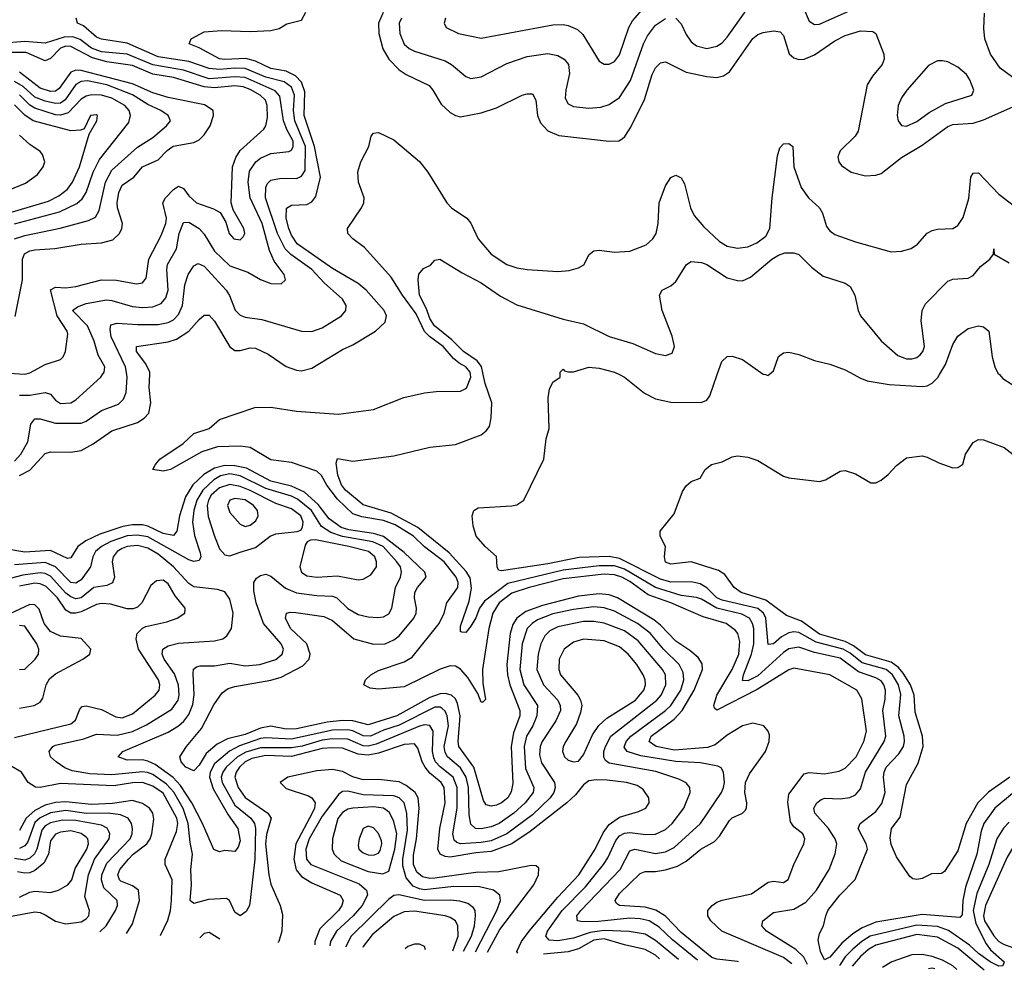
# Model space of a CAD drawing. Header units: inches. Extents: x 501365 to 657855, y 482276 to 547543.
# Tile 3 of 256: x 506050 to 509891, y 487677 to 491384. Entities that reach past the tile are written whole.
import ezdxf

# ---------------------------------------------------------------- set-up
doc = ezdxf.new("R2010")
doc.units = ezdxf.units.IN
doc.header["$MEASUREMENT"] = 0
doc.layers.add('A5408', color=7, linetype='Continuous')
doc.layers.add('A5409', color=7, linetype='Continuous')

msp = doc.modelspace()

# ---------------------------------------------------------------- linework, layer by layer
at = {"layer": 'A5408', "color": 5}
for points, elevation in [([(506030, 489662.6), (506055.4, 489690), (506081.7, 489738.3), (506093.4, 489806.6), (506110, 489827.3), (506130, 489828.1), (506190, 489810.8), (506290, 489811), (506310, 489818.2), (506370, 489859.6), (506435.6, 489884.4), (506455.3, 489904.7), (506466, 489930), (506469.9, 489990), (506468.1, 490000)], 2040), ([(506050, 489919.9), (506090, 489919.5), (506150, 489930.7), (506170, 489924.1), (506190, 489900.6), (506210, 489888), (506249.5, 489890), (506270, 489901.7), (506367.3, 489990), (506373.3, 490000)], 2060), ([(506050, 489607.2), (506090, 489627.2), (506150, 489692.2), (506170, 489699.6), (506250, 489697.6), (506290, 489704.3), (506337.4, 489730), (506410, 489780.3), (506510, 489813.3), (506535.8, 489830), (506554.3, 489850), (506561.6, 489890), (506556, 489950), (506558.2, 490000)], 2020), ([(509062.6, 487702.4), (509030, 487727.2), (508789.2, 487830), (508746.3, 487870), (508734, 487890), (508734.3, 487910), (508751.5, 487930), (508770, 487942.7), (508790, 487951.1), (508904.8, 487975.2), (508970, 488021.4), (508990, 488025.3), (509030, 488019.7), (509048.3, 488031.7), (509070.5, 488090), (509109.4, 488170), (509112.8, 488190), (509104.5, 488210), (509070, 488236.7), (509056.6, 488256.6), (509046.5, 488333.5), (509050, 488364.2), (509110, 488443), (509130, 488449), (509190, 488442.8), (509246.5, 488453.5), (509270, 488465.3), (509312.8, 488510), (509342.8, 488570), (509352.7, 488610), (509335.4, 488735.4), (509316.2, 488770), (509210, 488829.8), (509070, 488855.4), (509050, 488849.4), (508927.3, 488772.7), (508770, 488691.2), (508760, 488700), (508757.3, 488710), (508769.2, 488750), (508828.9, 488850), (508855.3, 488910), (508859.2, 488959.2), (508851.9, 488990), (508842.8, 489002.8), (508805.8, 489030), (508715.8, 489055.8), (508590.1, 489110.1), (508501.5, 489141.5), (508430, 489193.1), (508398.5, 489210), (508370, 489219), (508330, 489222), (508170, 489204), (508037.3, 489170), (507970, 489147.8), (507920.2, 489110), (507896.3, 489070), (507880, 489010), (507855.1, 488850), (507857, 488797), (507867, 488733), (507856.7, 488723.3), (507850, 488722.8), (507836.9, 488756.9), (507798.8, 488818.8), (507770, 488851.6), (507750, 488863.7), (507730, 488864.4), (507690, 488852.1), (507550, 488783.2), (507450, 488773), (507416.8, 488776.8), (507392.2, 488790), (507398.6, 488810), (507420.6, 488830), (507450, 488846.1), (507550, 488880.6), (507581.2, 488898.8), (507686.7, 489030), (507706.5, 489070), (507716.2, 489110), (507759.8, 489170), (507760.6, 489190), (507752.5, 489210), (507706.1, 489270), (507630, 489328.8), (507586.8, 489370), (507514.6, 489414.6), (507470, 489430.9), (507385.1, 489445.1), (507350, 489457.6), (507290, 489513.8), (507248.8, 489568.8), (507227, 489607), (507210, 489623.7), (507110, 489657.5), (507030, 489667.5), (506950, 489716.1), (506910, 489720.7), (506821.9, 489718.1), (506761.2, 489698.8), (506638, 489630), (506610, 489623.5), (506569.5, 489630), (506579.5, 489650), (506596.9, 489670), (506688.3, 489731.7), (506729.3, 489770.7), (506789.9, 489790.1), (506830, 489824.7), (506967.9, 489872.1), (507030, 489873.1), (507130, 489857.4), (507294.3, 489845.7), (507430, 489863.5), (507549.3, 489910.7), (507630, 489928.6), (507674.5, 489934.5), (507770, 489935.2), (507792.6, 489947.4), (507809.9, 489990), (507808.7, 490000)], 1980), ([(509123.4, 487700), (509108.9, 487728.9), (509077.9, 487757.9), (508963.1, 487830), (508945.3, 487850), (508948.8, 487870), (508990, 487902), (509070, 487915.5), (509116.6, 487943.4), (509157.9, 487990), (509207.3, 488070), (509231, 488131), (509238.2, 488170), (509231.2, 488190), (509204.5, 488230), (509152.1, 488290), (509148.5, 488310), (509159, 488330), (509176.3, 488343.7), (509191.1, 488348.9), (509250, 488346), (509288.3, 488351.7), (509310, 488362), (509330, 488385.5), (509349.9, 488450), (509422.7, 488570), (509428.4, 488590), (509417.1, 488690), (509425.7, 488734.3), (509426.9, 488770), (509421.4, 488790), (509410, 488806.3), (509390, 488818.3), (509321.5, 488841.5), (509250, 488893.8), (509150, 488917), (509090, 488937.6), (509050, 488930.3), (509030, 488916.2), (508930, 488825.2), (508890, 488805.6), (508870, 488807.1), (508874.2, 488830), (508905.2, 488910), (508913.9, 488950), (508913.5, 489010), (508909, 489030), (508897.6, 489050), (508866.5, 489066.5), (508769.5, 489089.5), (508710, 489124.4), (508690, 489131.1), (508630, 489138.5), (508530.9, 489170), (508410, 489241.1), (508370, 489254.5), (508310, 489254.7), (508170, 489238.2), (507954.8, 489185.2), (507862.8, 489117.2), (507844.5, 489090), (507830, 489052.3), (507810, 489019.2), (507790, 488995.1), (507775.5, 488995.5), (507770, 488999), (507770, 489018.8), (507803.8, 489116.2), (507812.6, 489167.4), (507807.2, 489207.2), (507791.8, 489231.8), (507725.7, 489305.7), (507603.7, 489403.7), (507499.5, 489459.5), (507390, 489491.7), (507321.3, 489550), (507305.5, 489570), (507291.9, 489608.1), (507284.6, 489655.4), (507290, 489673), (507350, 489662), (507510, 489683.7), (507650, 489717.3), (507750, 489728.1), (507850, 489765.8), (507870, 489780.3), (507882.3, 489797.7), (507890, 489831), (507891.9, 489890), (507865.5, 489965.5), (507858.1, 490000)], 1960), ([(510000, 488431), (509854.5, 488310), (509811.3, 488250), (509800.5, 488219.5), (509783.7, 488130), (509738.9, 488001.1), (509728.5, 487950), (509726.4, 487893.6), (509717.2, 487882.8), (509570, 487894.2), (509390, 487864.8), (509336.9, 487843.1), (509300.2, 487819.8), (509256.8, 487783.2), (509210, 487728.5), (509190, 487717.6), (509174.2, 487750), (509165, 487795), (509170, 487820.5), (509186.2, 487850), (509194.6, 487890), (509202.9, 487910), (509249.9, 487970), (509308.6, 488031.4), (509357.1, 488150), (509352.1, 488170), (509320.2, 488230), (509322.8, 488237.2), (509328.9, 488250), (509390, 488296.4), (509412.6, 488327.4), (509426.2, 488370), (509419.9, 488430), (509422.7, 488450), (509430.4, 488470), (509479, 488521), (509497.4, 488550), (509501.7, 488570), (509499.9, 488590), (509479.2, 488670), (509487, 488753), (509477.9, 488790), (509455.4, 488830), (509430, 488850.7), (509336.3, 488876.3), (509290, 488914), (509261.8, 488930), (509157.4, 488957.4), (509090, 488994.7), (509070, 488997.4), (509050, 488993.3), (509021.9, 488978.1), (508990, 488950.5), (508970, 488948.1), (508960.2, 489050), (508951.8, 489070), (508930, 489087.7), (508790, 489120.1), (508769, 489130), (508730, 489169.3), (508704.8, 489184.8), (508670, 489192.1), (508590, 489191.4), (508550, 489202.4), (508390, 489283.1), (508350, 489290.6), (508233.1, 489286.9), (508110, 489262.6), (507930, 489235.6), (507918, 489238), (507912.6, 489250), (507910.8, 489290.8), (507866.6, 489330), (507831.5, 489370), (507819.5, 489410), (507815.1, 489450), (507821.2, 489470), (507838.9, 489481.1), (507970, 489487.9), (507990, 489491.8), (508016.3, 489510), (508094.5, 489670), (508104.5, 489750), (508115.1, 489790), (508111.8, 489910), (508117, 489943), (508130, 489970.8), (508158, 489990), (508158, 490000)], 1940), ([(508389.5, 490000), (508410, 489990.1), (508487.4, 489927.4), (508530, 489905.6), (508590, 489893), (508708.8, 489891.2), (508730, 489900.3), (508742.1, 489917.9), (508770.8, 490000)], 1940), ([(508959.1, 490000), (508970, 489997.1), (508973.3, 490000)], 1940), ([(509303.7, 490000), (509327, 489987), (509356.2, 489976.2), (509442.1, 489962.1), (509570, 489953.3), (509590, 489956.3), (509610, 489966.3), (509631.4, 489988.6), (509638.1, 490000)], 1940), ([(509871.7, 490000), (509885.3, 489985.3), (509950, 489944), (509962.4, 489930), (509994.4, 489870), (510000, 489864.3)], 1940), ([(509912, 488430), (509828.7, 488371.3), (509787.2, 488330), (509741.5, 488250), (509710, 488143.1), (509657.3, 488062.7), (509645.3, 488054.8), (509607.1, 488052.9), (509570, 488035.6), (509550, 488031.8), (509534.2, 488034.2), (509522.4, 488042.4), (509470, 488119.7), (509450, 488168), (509445.9, 488194.1), (509450.6, 488230), (509485.2, 488274.8), (509510, 488401.7), (509554.7, 488485.3), (509574.6, 488550), (509572.4, 488590), (509543.5, 488683.5), (509539.8, 488750), (509524.4, 488790), (509496.5, 488836.5), (509478.2, 488858.2), (509450, 488878.7), (509350, 488908), (509302.5, 488942.5), (509270, 488959.4), (509170, 488988.1), (509099.3, 489039.3), (509041.2, 489061.2), (508960.1, 489120.1), (508864.8, 489150), (508836.8, 489170), (508801.1, 489221.1), (508776.6, 489236.7), (508670, 489269.9), (508590, 489260.9), (508570, 489268.6), (508566, 489290), (508569.2, 489330), (508549, 489370), (508549, 489390), (508603.2, 489456.8), (508635.3, 489544.7), (508650, 489566.8), (508670, 489582.8), (508704, 489596), (508724, 489630), (508748.7, 489650), (508790, 489660.5), (508830, 489679.3), (508850, 489683.8), (508890, 489678.4), (508930, 489664.9), (509030, 489603.8), (509050, 489597.1), (509170, 489583.1), (509194, 489590), (509250, 489623), (509270, 489626), (509310, 489613.7), (509370, 489577.6), (509390, 489578.4), (509411, 489589), (509438, 489610), (509470, 489646), (509510, 489676), (509570, 489682.8), (509590, 489678.8), (509635.9, 489655.9), (509690, 489636), (509710, 489638), (509729, 489651), (509739.3, 489690), (509770, 489736), (509790, 489747.3), (509810, 489745.5), (509890, 489716.5), (509971.8, 489651.8)], 1920), ([(508854, 487710.4), (508850, 487711.7), (508770, 487720.3), (508750, 487726.7), (508630, 487824.9), (508570, 487887.8), (508531.9, 487911.9), (508490, 487923), (508390.5, 487930.5), (508378, 487938), (508372.7, 487950), (508390, 487976.6), (508470, 488054.8), (508490, 488062.5), (508530, 488062.3), (508570, 488069.1), (508616.1, 488083.9), (508650, 488102.5), (508707.4, 488150), (508760.4, 488179.6), (508779.8, 488200.2), (508819.1, 488260.9), (508830, 488271.4), (508869.9, 488290.1), (508879.8, 488300.2), (508885.8, 488310), (508886.9, 488330), (508879.3, 488370), (508881.1, 488410), (508896.7, 488443.3), (508959.6, 488530), (508973.8, 488570), (508974.4, 488594.4), (508969.7, 488610), (508953, 488630), (508910, 488641.4), (508870, 488630.3), (508810, 488594.5), (508763.2, 488556.8), (508733.6, 488546.4), (508604.1, 488535.9), (508533.5, 488550), (508507.5, 488567.5), (508505.4, 488570), (508513.5, 488590), (508603.2, 488656.8), (508634.6, 488690), (508681.7, 488770), (508713.9, 488850), (508712.1, 488872.1), (508696.5, 488896.5), (508664.2, 488924.2), (508610, 488960.3), (508550, 489023.1), (508524.1, 489044.1), (508381.6, 489130), (508350, 489141.3), (508310, 489145.7), (508230, 489136.3), (508090, 489100.4), (508024.1, 489075.9), (507989.2, 489050.8), (507974.5, 489025.5), (507963.8, 488990), (507950.5, 488870), (507953.1, 488830), (507962.3, 488790), (508000.8, 488690), (508001.6, 488670), (507976.7, 488603.3), (507966.9, 488550), (507974.1, 488405.9), (507967.1, 488372.9), (507954.1, 488350), (507930, 488330.4), (507910, 488321.3), (507890, 488317.8), (507870, 488322.4), (507859, 488339), (507821.4, 488470), (507763.9, 488550), (507760.5, 488570), (507767.9, 488670), (507758, 488718), (507750, 488735.3), (507734.5, 488750), (507710, 488756.8), (507690, 488755.1), (507650, 488741.5), (507520.9, 488670), (507410, 488634.6), (507350, 488649.4), (507310, 488650.7), (507250, 488644.7), (507130, 488618.3), (507090, 488617.8), (507030, 488628.7), (506990, 488621.2), (506930, 488597.2), (506860.6, 488579.4), (506820.7, 488559.3), (506777.4, 488522.6), (506750, 488477.7), (506730, 488455.5), (506698.7, 488470), (506680.8, 488490), (506675.1, 488510), (506701.4, 488550), (506759.5, 488620.5), (506807.8, 488712.2), (506840.5, 488759.5), (506864.1, 488775.9), (506890, 488784.4), (507030, 488808.7), (507070, 488820.8), (507155.1, 488864.9), (507179.4, 488890), (507183.4, 488910), (507170.9, 488950), (507106.9, 489010), (507087.8, 489050), (507090.7, 489069.3), (507105.8, 489074.2), (507126.9, 489073.1), (507236.8, 489056.8), (507270, 489040.8), (507354.2, 488970), (507430, 488948.6), (507475.8, 488950), (507510, 488965.6), (507530, 488981.1), (507587.5, 489050), (507597, 489070), (507598.5, 489090), (507589.9, 489130), (507591.4, 489150), (507602, 489170), (507635.8, 489210), (507631.2, 489230), (507550, 489306.6), (507470, 489369), (507430, 489380.4), (507334.4, 489394.4), (507304.6, 489404.6), (507257.1, 489437.1), (507214, 489494), (507161.4, 489541.4), (507110, 489564.7), (507030, 489585.1), (506935.1, 489635.1), (506890, 489644.8), (506850, 489646.3), (506810, 489634.7), (506768.1, 489610), (506725.9, 489570), (506697, 489523), (506673.8, 489450), (506663.9, 489390), (506650, 489372.2), (506610, 489380.6), (506550, 489409.5), (506530, 489414), (506490, 489414.2), (506452.1, 489407.9), (506362.6, 489377.4), (506308, 489352), (506276.6, 489330), (506250, 489286.3), (506236.3, 489283.7), (506170, 489314.8), (506070, 489307.2), (505931.3, 489331.3)], 2020), ([(508694.6, 487716.5), (508596.5, 487796.5), (508544.9, 487844.9), (508505.2, 487870), (508470, 487878), (508430, 487880.1), (508307.4, 487867.4), (508245.7, 487865.7), (508225.5, 487870), (508223.9, 487890), (508239.4, 487910), (508393.1, 488070), (508430, 488143.5), (508450, 488149.7), (508530, 488132.3), (508570, 488139.5), (508603.5, 488156.5), (508706.5, 488250), (508788.2, 488370), (508795.3, 488390), (508798.9, 488410), (508795.9, 488450), (508786.7, 488466.7), (508773.4, 488473.4), (508706, 488486), (508610, 488490.9), (508473.4, 488513.4), (508419.9, 488530), (508407.9, 488547.9), (508416.2, 488570), (508434.7, 488590), (508568.8, 488690), (508589.6, 488710), (508629, 488770), (508640.7, 488810), (508638.1, 488838.1), (508622.3, 488870), (508561.4, 488930), (508510, 488991.4), (508460.6, 489030), (508370, 489078.2), (508330, 489090.8), (508290, 489094.5), (508210, 489084.7), (508130, 489066.8), (508070, 489043.3), (508048.7, 489030), (508030.1, 489010), (508010, 488949.7), (508001.2, 488850), (508017.4, 488790), (508069.7, 488709.7), (508067.8, 488670), (508051.8, 488630), (508027.7, 488590), (508017.5, 488550), (508023.9, 488463.9), (508055.8, 488390), (508052.6, 488370), (508022.3, 488330), (507977.3, 488290), (507920.4, 488250), (507890, 488237.2), (507850, 488228.3), (507827.9, 488230), (507810, 488247.1), (507804.1, 488284.1), (507801.5, 488390), (507792.3, 488430), (507770, 488467.2), (507719.2, 488510), (507710, 488526.2), (507706.2, 488550), (507722.4, 488630), (507718.2, 488670), (507710, 488687.5), (507698.1, 488698.1), (507690, 488703), (507670, 488703.4), (507530, 488633.2), (507470, 488613.2), (507419.2, 488590), (507390, 488591.7), (507350.4, 488610.4), (507330, 488614.8), (507270, 488613.5), (507110, 488578.8), (507010, 488583.6), (506990, 488580.5), (506907.8, 488552.2), (506868.3, 488531.7), (506810, 488482.8), (506793.4, 488450), (506790.7, 488430), (506804.8, 488384.8), (506863.3, 488283.3), (506901.7, 488230), (506910, 488182), (506902.7, 488157.3), (506890, 488140.4), (506850, 488143.8), (506830, 488139.8), (506808.3, 488148.3), (506763.7, 488250), (506721.8, 488330), (506677.9, 488397.9), (506649.2, 488429.2), (506579.3, 488479.3), (506550, 488493.3), (506530, 488498.1), (506470, 488497.3), (506434, 488510), (506452.4, 488530), (506630, 488605.7), (506670, 488630.1), (506691.1, 488648.9), (506710, 488675), (506726, 488714), (506731.4, 488751.4), (506727, 488833), (506729, 488851), (506739.9, 488860.1), (506755, 488865), (506810, 488864.6), (506870, 488874.5), (506930, 488863.9), (506987, 488870), (507050, 488889.6), (507074.5, 488910), (507079.9, 488930), (507070.4, 488950), (507000.9, 489030), (506972.2, 489110), (506963.1, 489156.9), (506964.1, 489190), (506973.6, 489206.4), (506990, 489217.4), (507010, 489222.2), (507030, 489214.3), (507087.6, 489167.6), (507130, 489149), (507210, 489138.2), (507270, 489136.3), (507287.9, 489130), (507330, 489088.1), (507370, 489064.4), (507410, 489055.1), (507447.5, 489052.5), (507470, 489055.2), (507490, 489066.7), (507502.3, 489090), (507516, 489170), (507535.4, 489210), (507540.1, 489230), (507535.7, 489250), (507521.5, 489270), (507468.2, 489330), (507428.3, 489348.3), (507310, 489369), (507264.5, 489384.5), (507227.4, 489407.4), (507189, 489470), (507134.2, 489514.2), (507110, 489525.5), (507010, 489555.9), (506910, 489605.6), (506870, 489612.7), (506834.1, 489605.9), (506807.2, 489590), (506765.3, 489550), (506741.2, 489510), (506729.1, 489470), (506724.2, 489424.2), (506732.5, 489372.5), (506754.5, 489305.5), (506756.4, 489290), (506750, 489274.8), (506730, 489271.1), (506710, 489277.3), (506550, 489367), (506510, 489374.3), (506470, 489371.1), (506406, 489350), (506369.1, 489330), (506345.5, 489310), (506335.1, 489290), (506327, 489250), (506290, 489200.3), (506270, 489187.2), (506250, 489189.3), (506190.7, 489250.7), (506150, 489267.2), (506030, 489258.7)], 2040), ([(508619.6, 487719.4), (508530, 487794), (508490, 487818.6), (508428.2, 487828.2), (508330, 487832.7), (508275.7, 487824.3), (508210, 487802.9), (508150, 487791.5), (508115.2, 487795.2), (508102.7, 487810), (508109.1, 487830), (508166.6, 487910), (508257.3, 488002.7), (508326.9, 488090), (508344.3, 488115.7), (508376, 488184), (508390, 488201.5), (508410, 488212.5), (508430, 488215.2), (508492.7, 488207.3), (508530, 488208.5), (508570, 488226.7), (508595.8, 488250), (508641.1, 488310), (508665.7, 488370), (508664.2, 488390), (508650, 488408.7), (508622, 488422), (508532.1, 488452.1), (508350, 488484.6), (508335.8, 488495.8), (508328.9, 488508.9), (508329.1, 488530), (508335.3, 488550), (508356.6, 488590), (508535.9, 488730), (508552.1, 488750), (508570.3, 488790), (508569.6, 488829.6), (508558.3, 488850), (508462.4, 488962.4), (508410, 489000.6), (508330, 489031.2), (508290, 489037.4), (508250, 489037.2), (508150, 489016.5), (508118.7, 489001.3), (508098.1, 488981.9), (508083.1, 488950), (508072.5, 488910), (508067.3, 488850), (508093.4, 488790), (508149.6, 488730), (508158.7, 488710), (508159.6, 488690), (508142, 488650), (508088.9, 488570), (508079.9, 488550), (508077.5, 488517.5), (508085.7, 488485.7), (508136.6, 488410), (508139.6, 488390), (508134, 488370), (508119.7, 488350), (508050, 488283.8), (507950.5, 488209.5), (507890, 488182.7), (507850, 488175.3), (507770, 488169.9), (507755.1, 488175.1), (507745, 488185), (507739.9, 488210), (507756.7, 488310), (507756.9, 488390), (507741.5, 488430), (507690, 488471.2), (507672.6, 488490), (507665.3, 488505.3), (507660.1, 488530), (507663, 488610), (507650, 488632.3), (507630, 488633.9), (507610, 488629.1), (507441.2, 488558.8), (507410, 488551), (507390, 488552.6), (507330, 488578), (507270, 488580), (507230, 488574.9), (507151.7, 488551.7), (507110, 488545.1), (506990, 488545.2), (506932.3, 488527.7), (506900.5, 488510), (506856.3, 488470), (506842.2, 488450), (506836.6, 488430), (506839.8, 488410), (506890, 488321.3), (506951.4, 488270), (506966.5, 488250), (506970.8, 488230), (506967.6, 488110), (506950, 487949), (506946.5, 487930), (506933.3, 487906.7), (506910, 487889.7), (506890, 487903.5), (506869, 487949), (506857.3, 487957.3), (506786.4, 487953.6), (506730, 487937.6), (506715.1, 487950), (506720.2, 488010), (506717.7, 488070), (506724.8, 488130), (506715.1, 488175.1), (506707.6, 488250), (506687.6, 488307.6), (506651.3, 488371.3), (506623.3, 488403.3), (506570, 488440.4), (506548.8, 488448.8), (506530, 488451), (506410, 488440), (506324, 488444), (506254.6, 488454.6), (506226.6, 488466.6), (506192.3, 488490), (506170.6, 488510), (506164.8, 488530), (506179.3, 488550), (506190, 488554.6), (506300.6, 488579.4), (506350, 488598), (506430, 488594.4), (506490, 488608.6), (506545.6, 488634.4), (506644.3, 488695.7), (506668.8, 488731.2), (506673.1, 488750), (506670.3, 488789.7), (506653.7, 488833.7), (506613.7, 488890), (506605.9, 488910), (506608.2, 488930), (506630, 488942.1), (506670, 488953.3), (506810, 488961.9), (506842.4, 488970), (506858.7, 488981.3), (506877.1, 489010), (506883.2, 489070), (506870, 489124.2), (506850, 489152.7), (506822.5, 489162.5), (506730, 489172.7), (506710, 489185.9), (506650.7, 489250), (506590, 489299.8), (506550, 489323.6), (506510, 489334.1), (506470, 489330.4), (506450, 489322.3), (506430.1, 489310), (506414.7, 489290), (506410.7, 489270), (506419.7, 489210), (506412.1, 489187.9), (506390, 489177.3), (506339.3, 489170), (506290.8, 489130), (506270, 489126.1), (506250, 489133.1), (506230, 489147.4), (506170, 489214.2), (506150, 489224.1), (506130, 489226.8), (506062.5, 489217.5), (505967.2, 489192.8)], 2060), ([(506030, 488585), (506250, 488638.4), (506267.6, 488652.4), (506285.1, 488694.9), (506294.6, 488705.4), (506310, 488708), (506370, 488694.2), (506425.4, 488665.4), (506450, 488662.2), (506490, 488677.1), (506578.7, 488750), (506593.8, 488770), (506596.6, 488790), (506591.6, 488810), (506513.4, 488930), (506504.3, 488970), (506508.7, 488990), (506529.2, 489010.8), (506542.5, 489017.5), (506624, 489036), (506664.7, 489050), (506694, 489070), (506695.5, 489084.5), (506695.6, 489090), (506657.4, 489137.4), (506630, 489184.7), (506610, 489198.9), (506583.5, 489196.5), (506561.6, 489178.4), (506527, 489110), (506510, 489093.7), (506493.3, 489086.7), (506470, 489086.7), (506405, 489105), (506370, 489107.5), (506350, 489103.6), (506290, 489074.8), (506269.8, 489069.8), (506250, 489070), (506230, 489082), (506197.7, 489130), (506153.9, 489173.9), (506130, 489184.4), (506110, 489186.3), (506050, 489175.7)], 2080), ([(506050, 488699.2), (506107.3, 488710), (506130, 488722.9), (506141.3, 488738.7), (506153.9, 488790), (506166.1, 488813.9), (506190, 488832.9), (506296.8, 488890), (506323.5, 488910), (506327.6, 488930), (506290, 488971.2), (506210, 488980.1), (506170, 488998), (506146.2, 489030), (506126.1, 489086.1), (506110, 489102.1), (506090, 489103.9), (506012.3, 489067.7)], 2120), ([(506050, 488850.2), (506070, 488851.6), (506110.7, 488890), (506123.4, 488910), (506124.7, 488930), (506117.9, 488950), (506070, 489018.6), (506050, 489021.2)], 2140), ([(507993.9, 487743.5), (507989.9, 487749.9), (508007.3, 487790), (508038.1, 487830), (508150, 487962.3), (508231.2, 488050), (508295.2, 488150), (508326.1, 488213.9), (508350, 488246.4), (508390, 488274.1), (508464, 488296), (508493.3, 488310), (508505.3, 488330), (508503.8, 488350), (508482.3, 488382.3), (508458.4, 488398.4), (508417, 488410), (508341.5, 488418.5), (508299.7, 488420.3), (508270, 488415.7), (508250, 488400.3), (508218.3, 488361.7), (508184.3, 488330), (508040.9, 488219.1), (507970, 488170.4), (507890, 488140.2), (507830, 488135.4), (507730, 488118.7), (507710, 488120.5), (507690, 488129.6), (507682, 488150), (507689, 488230), (507710.2, 488330), (507706.6, 488390), (507694.3, 488410), (507650, 488446.5), (507631.6, 488470), (507620.6, 488490), (507603.7, 488543.7), (507590, 488560.6), (507550, 488558.3), (507450, 488523.5), (507410, 488515.8), (507370, 488519.8), (507310, 488543.6), (507270, 488545.4), (507230, 488542.2), (507110, 488511.3), (507010, 488515.2), (506956.3, 488503.7), (506929.4, 488490.6), (506907.5, 488470), (506894.6, 488450), (506890.1, 488430), (506902.8, 488390), (506930, 488351.2), (507018.3, 488290), (507031.4, 488270), (507013.7, 488206.3), (507009.8, 488170), (507022.2, 488050), (507030, 488013.1), (507065.9, 487930), (507075, 487895), (507073, 487830), (507060.7, 487790), (507057.4, 487785)], 2080), ([(506599.7, 487813), (506627.6, 487872.4), (506638.2, 487910), (506642.7, 487950), (506645.1, 488030), (506617.2, 488090), (506618.4, 488110), (506662.1, 488217.9), (506667.9, 488250), (506663.6, 488270), (506610, 488367.6), (506570, 488395.6), (506529.6, 488409.6), (506490, 488408.3), (506417, 488397), (506210, 488406.1), (506130, 488390), (506111.7, 488391.7), (506083.9, 488410), (506058, 488450), (505977, 488497)], 2080), ([(507875, 487748), (507923.8, 487836.2), (508055.7, 488010), (508073.5, 488050), (508075.2, 488075.2), (508064.4, 488084.4), (508045.8, 488085.8), (507919.1, 488060.9), (507830, 488058.5), (507670, 488036.4), (507650, 488035.5), (507621.6, 488041.6), (507599.7, 488059.7), (507586.3, 488090), (507586.4, 488126.4), (507598.5, 488190), (507609, 488309), (507604.6, 488350), (507593, 488370), (507558.5, 488398.5), (507530, 488412.8), (507450, 488420.8), (507390, 488419.9), (507350, 488431.5), (507310, 488452.3), (507270, 488460.2), (507210, 488454.9), (507096.5, 488430), (507066.8, 488410), (507090, 488386.5), (507177, 488357), (507189.4, 488349.4), (507202.4, 488330), (507200.2, 488310), (507191.8, 488290), (507126.9, 488170), (507119.9, 488110), (507128.7, 488068.7), (507150, 488043.5), (507190, 488018.8), (507300.9, 487970), (507312.1, 487950), (507307.5, 487930), (507294.4, 487910), (507221.2, 487838.8), (507201.9, 487790), (507202, 487776.2)], 2120), ([(507828.6, 487749.8), (507912.1, 487910), (507925.8, 487950), (507923.2, 487970), (507898, 487990), (507843.3, 488003.3), (507743.5, 488003.5), (507630, 487991.3), (507610, 487994.5), (507585.5, 488005.5), (507557.9, 488037.9), (507545.2, 488085.2), (507545, 488110), (507563.4, 488223.4), (507560.1, 488290), (507550.6, 488330.6), (507530.4, 488350), (507510, 488357.5), (507390, 488361.8), (507330, 488376.1), (507310, 488374.6), (507295.4, 488364.6), (507230, 488277.7), (507179.7, 488190), (507166.8, 488150), (507169.1, 488110), (507186, 488090), (507373.9, 488013.9), (507402.7, 487990), (507406.6, 487970), (507385.7, 487930), (507350.5, 487890), (507285.7, 487830), (507262.4, 487790), (507260.1, 487772.6)], 2140), ([(506467.2, 487821.1), (506490, 487858.9), (506517.4, 487950), (506514.1, 487990), (506490, 488007), (506445.3, 488025.3), (506439.6, 488030), (506433.3, 488050), (506441.4, 488070), (506474.2, 488110), (506493.4, 488130), (506546.1, 488170), (506558.9, 488190), (506566.4, 488210), (506573.3, 488266.7), (506569.6, 488290), (506556.7, 488310), (506530, 488328.1), (506490, 488339.5), (506411.9, 488328.1), (506330, 488323.8), (506230, 488334.7), (506190, 488332.2), (506150, 488320.9), (506110, 488301), (506075.2, 488270), (506050, 488222.3)], 2120), ([(506363.1, 487827.4), (506387.8, 487850), (506423.9, 487910), (506431.3, 487930), (506430.9, 487950), (506379.1, 487999.1), (506369.4, 488029.4), (506370.8, 488050), (506390, 488094.7), (506481.2, 488190), (506488.9, 488210), (506489.9, 488230), (506485.9, 488250), (506473, 488270), (506443.5, 488283.5), (506395.1, 488290), (506311.2, 488288.8), (506230, 488300.1), (506170, 488290.7), (506130, 488272.2), (506110, 488253.2), (506081.7, 488178.3), (506070, 488162.1), (506050, 488151.6)], 2140), ([(505990, 487883), (506110, 487905.2), (506130, 487902.8), (506150, 487893.9), (506190, 487868.4), (506230, 487858.5), (506290, 487866.4), (506310, 487878.2), (506319.5, 487890), (506322.3, 487910), (506304.7, 487964.7), (506319.2, 488050), (506341.7, 488110), (506399.9, 488190), (506401.8, 488210), (506398.3, 488218.3), (506391.1, 488231.1), (506370, 488243), (506270, 488260.9), (506217.4, 488262.6), (506170, 488252), (506150, 488240.6), (506136.5, 488223.5), (506117, 488150), (506108.2, 488131.8), (506090, 488114.2), (506070, 488106.4), (506030, 488112.6)], 2160), ([(509910, 488254.8), (509888.1, 488231.9), (509861.3, 488190), (509830.6, 488090), (509783.5, 487976.5), (509769.1, 487910), (509779.8, 487859.8), (509820.4, 487780.4), (509836.8, 487756.8), (509890.2, 487710), (509884.7, 487695.3), (509870, 487693.1), (509836.2, 487710), (509790, 487742.7), (509755.7, 487775.7), (509673, 487833), (509630, 487848.5), (509550, 487853.6), (509367.4, 487810), (509334.6, 487790), (509300, 487760), (509270.5, 487729.5), (509250, 487700.1), (509247.7, 487695.3)], 1960), ([(506050, 487962.9), (506090, 487982.2), (506110, 487985.3), (506170, 487980.1), (506202, 487990), (506238, 488010), (506254.1, 488030), (506266.3, 488073.7), (506312.8, 488150), (506318.5, 488170), (506315.7, 488190), (506310, 488196.2), (506290, 488210.8), (506250, 488220.7), (506210, 488215.7), (506190, 488207.9), (506170, 488182), (506162.9, 488130), (506145.2, 488094.8), (506110, 488066), (506090, 488057.8), (506070, 488055.9), (506041.7, 488061.7)], 2180), ([(510000, 488216), (509990, 488212.1), (509930, 488166.4), (509901.7, 488118.3), (509817.6, 487930), (509810.3, 487890), (509814, 487870), (509850, 487811.4), (509870, 487790), (509890, 487777.3), (509950, 487757.4), (510000, 487733.7)], 1980), ([(507781.7, 487751.6), (507812.5, 487810), (507823.8, 487850), (507828.8, 487890), (507826.5, 487910), (507820.5, 487920.5), (507798.1, 487938.1), (507767, 487947), (507730, 487950.8), (507630, 487948.9), (507529.1, 487970.9), (507510, 487968.9), (507490, 487954.6), (507343.7, 487810), (507322.1, 487770), (507322, 487769.3)], 2160), ([(507739.5, 487753.3), (507760.2, 487810), (507759.9, 487850), (507749.9, 487869.9), (507730, 487883.1), (507709.7, 487889.7), (507590, 487908.1), (507550, 487905.2), (507510, 487887.5), (507424.6, 487815.4), (507390.1, 487770), (507389.1, 487766.7)], 2180), ([(506830.7, 487798.9), (506790, 487824.1), (506770, 487820.2), (506752.6, 487803.6)], 2080), ([(509812.8, 487677.2), (509710, 487763.2), (509630, 487806.9), (509550, 487817.4), (509390, 487775.2), (509361.7, 487758.3), (509330, 487731.6), (509297.7, 487693.3)], 1980), ([(507610, 487779.5), (507590, 487779.3), (507564, 487770), (507554.2, 487760.4)], 2220), ([(507633.2, 487757.3), (507629.8, 487770), (507610, 487779.5)], 2220), ([(508546.5, 487722.2), (508530, 487735.6), (508490, 487758.6), (508410, 487776), (508330, 487799.7), (508290, 487794.2), (508230, 487760.9), (508190, 487749.5), (508093.3, 487739.7)], 2080), ([(509706.3, 487680.2), (509690, 487694.5), (509650, 487716.9), (509610, 487731.1), (509570, 487738.6), (509530, 487737.2), (509452.1, 487710), (509416.3, 487688.8)], 2020), ([(509620.3, 487682.7), (509610, 487685.6), (509594.9, 487683.4)], 2040)]:
    msp.add_lwpolyline(points, dxfattribs=dict(at, elevation=elevation))
for points, elevation in [([(506870, 489571.9), (506830, 489559.2), (506797.6, 489530), (506786.4, 489510), (506782.2, 489490), (506786.2, 489446.2), (506809.7, 489370), (506830, 489321.1), (506850, 489297.1), (506870, 489293.5), (506910, 489307.5), (506970, 489325.7), (507027, 489370), (507050, 489379.6), (507132.2, 489387.8), (507146.5, 489393.5), (507154.1, 489405.9), (507155.7, 489424.3), (507147, 489450), (507110, 489477.1), (507050, 489497.9), (506950, 489548.7), (506910, 489564.2)], 2060), ([(506890, 489516.9), (506869.5, 489510.5), (506861.5, 489490), (506870, 489462.9), (506910, 489416.8), (506930, 489407.5), (506950, 489412.5), (506971.2, 489430), (506980.5, 489450), (506977.9, 489470), (506962.9, 489490), (506930, 489512.3)], 2080), ([(507204.7, 489355.3), (507185.3, 489354.7), (507172.2, 489347.8), (507164.3, 489335.7), (507143.7, 489250), (507150.2, 489230), (507170, 489215.6), (507210, 489209.7), (507290, 489215.9), (507370, 489200.5), (507390, 489202.7), (507420.3, 489219.7), (507442, 489250), (507442.7, 489270), (507435.4, 489290), (507411.1, 489310), (507334.8, 489330)], 2060), ([(508250, 488968.5), (508210, 488957.3), (508174.1, 488930), (508155, 488890), (508153.3, 488850), (508160.3, 488830), (508227.1, 488750), (508238.2, 488730), (508242.4, 488710), (508237.9, 488682.1), (508221.8, 488638.2), (508180.1, 488570), (508170.8, 488550), (508167.8, 488530), (508175.2, 488510), (508190, 488497.1), (508210, 488490.2), (508230, 488492.4), (508250, 488516.9), (508284.5, 488595.5), (508308.8, 488631.2), (508340.2, 488659.8), (508451.7, 488730), (508484.6, 488770), (508490.8, 488790), (508489.9, 488810), (508482.4, 488830), (508457, 488870), (508424.3, 488910), (508390, 488938.9), (508330, 488961.7)], 2080), ([(507430, 488314.8), (507350.1, 488309.9), (507330, 488305.4), (507310, 488292.8), (507291.3, 488268.7), (507270.7, 488190), (507269, 488150), (507276.4, 488130), (507304.5, 488104.5), (507410, 488063), (507467.1, 488052.9), (507490, 488064), (507513.9, 488150), (507521.6, 488210), (507510, 488257.1), (507493.2, 488293.2), (507469.7, 488309.7)], 2160), ([(507410, 488238.8), (507390, 488229.6), (507374.4, 488190), (507370, 488164), (507373.2, 488150), (507390, 488135.5), (507410, 488127.8), (507430, 488126.5), (507450, 488134.6), (507455.9, 488144.1), (507463.2, 488170), (507461.5, 488181.5), (507450, 488210.7), (507430, 488232.3)], 2180)]:
    msp.add_lwpolyline(points, close=True, dxfattribs=dict(at, elevation=elevation))
at = {"layer": 'A5409', "color": 5}
for points, elevation in [([(507711.6, 491390), (507705.8, 491370), (507713.9, 491353.9), (507761.6, 491330), (507850, 491312.1), (508130, 491364.2), (508170, 491365.9), (508190, 491362.1), (508226.2, 491346.2), (508246.8, 491326.8), (508310, 491222.4), (508330, 491210.2), (508350, 491210.2), (508370, 491221.5), (508390, 491247.2), (508426.8, 491353.2), (508440.5, 491379.5), (508505.7, 491454.4)], 2060), ([(508610, 491390.2), (508630, 491368), (508650, 491326.4), (508670, 491297.6), (508690, 491281.6), (508730, 491272.4), (508770, 491281.3), (508790, 491294.1), (508810, 491316.1), (508890, 491429.4)], 2040), ([(509107.2, 491430), (509130, 491378), (509150, 491365), (509170, 491367.2), (509290, 491420.1)], 2040), ([(506468.1, 490000), (506462.6, 490030), (506407.8, 490147.8), (506403.4, 490176.6), (506406.3, 490193.7), (506430, 490200.8), (506510, 490195.1), (506590, 490195.7), (506630, 490203), (506650, 490214.4), (506670, 490235.1), (506686.1, 490270), (506695.1, 490350), (506707, 490390), (506730, 490424.6), (506746.8, 490433.2), (506770, 490422.4), (506855.3, 490330), (506868.9, 490308.9), (506891.3, 490251.3), (506910, 490232.3), (506930, 490224.1), (506995.5, 490215.5), (507149.8, 490170.2), (507190, 490168.4), (507230, 490182.6), (507305.4, 490230), (507322.3, 490250), (507323.2, 490270), (507310, 490294.6), (507238.3, 490358.3), (507190, 490409.9), (507108.5, 490468.5), (507086.4, 490490), (507055.9, 490550), (507009.6, 490690), (507009.9, 490730.1), (507016, 490744), (507030, 490758.9), (507070, 490766.6), (507130, 490765.1), (507150, 490773.7), (507163.5, 490796.5), (507165.4, 490890), (507123.2, 490990), (507118.8, 491030), (507122.9, 491090), (507110, 491121.1), (507081.5, 491141.5), (507010, 491160), (506930, 491193.9), (506890, 491195.7), (506830, 491190), (506790, 491193.4), (506710, 491220.9), (506590, 491239.7), (506470, 491293.2), (506370, 491307.7), (506350, 491315.7), (506299.6, 491359.6), (506275.6, 491370), (506271.3, 491390)], 2040), ([(506558.2, 490000), (506558.6, 490010), (506542.5, 490042.5), (506506.5, 490090), (506505.6, 490110), (506630, 490127.4), (506662.1, 490137.9), (506710.5, 490169.4), (506750, 490215.2), (506770, 490231.5), (506790, 490231.5), (506810, 490209.2), (506870, 490109.1), (506890, 490094), (506910, 490094.2), (506950, 490104.5), (506970, 490103.3), (507020.1, 490080.1), (507090, 490031.3), (507130, 490017.1), (507150, 490015.1), (507190, 490025.6), (507310, 490097.6), (507350, 490116.8), (507438.8, 490170), (507475.9, 490204.2), (507481.7, 490230), (507471.6, 490250), (507401.4, 490330), (507370, 490355.1), (507270, 490413.6), (507132.8, 490510), (507110, 490543.6), (507099.8, 490570), (507089.9, 490610.1), (507090.5, 490649.5), (507110, 490661), (507170, 490663.4), (507190, 490673.4), (507205, 490695), (507223.4, 490770), (507200.8, 490890), (507160.6, 491010), (507162.5, 491102.5), (507150, 491140.3), (507125.6, 491165.6), (507090, 491184), (507030, 491193.4), (506970, 491222.6), (506932.7, 491232.7), (506850, 491228.7), (506830, 491231.6), (506750, 491274.8), (506712, 491290), (506719.6, 491310), (506770, 491336.5), (506838.1, 491341.9), (506950, 491337.5), (507030, 491342.4), (507062, 491350), (507092.2, 491367.8), (507150, 491382.9), (507166.8, 491413.2)], 2020), ([(507467.7, 491412.3), (507450.1, 491370), (507451.6, 491330), (507467.1, 491270), (507490.5, 491230), (507530, 491188.6), (507557.5, 491170), (507647, 491127), (507662.4, 491110), (507694.7, 491054.7), (507730, 491022.7), (507750, 491011), (507770, 491006), (507850, 491020.9), (507910, 491040.2), (508010, 491089.3), (508030, 491095.4), (508050, 491094.7), (508064.1, 491070), (508070.7, 491010), (508081.8, 490981.8), (508110, 490950.9), (508152.7, 490932.7), (508350, 490910.1), (508387.6, 490912.4), (508400.5, 490919.5), (508411.3, 490928.7), (508434.6, 490965.4), (508487, 491073), (508517, 491170), (508530, 491196.5), (508550, 491215.9), (508570, 491220.2), (508650, 491179.8), (508730, 491162.1), (508770, 491158.2), (508795.4, 491164.6), (508819.3, 491180.7), (508910, 491310.2), (508930, 491327), (508950, 491334.1), (508990, 491340.5), (509016.6, 491336.6), (509030, 491322), (509051.3, 491251.3), (509070, 491235.9), (509090, 491229.3), (509110, 491230.2), (509150, 491247), (509230, 491301.9), (509270, 491323.1), (509330, 491340.1), (509378, 491338), (509390.2, 491330), (509421.1, 491250), (509422, 491230), (509414.7, 491210), (509376.3, 491163.7), (509355.7, 491130), (509321.4, 490950), (509308.7, 490930), (509250, 490872.4), (509242.1, 490850), (509245, 490830), (509255.7, 490815.7), (509292.9, 490790), (509350, 490775.5), (509390, 490777.7), (509410, 490784.5), (509490, 490847.4), (509570, 490894.9), (509670, 490968), (509690, 490975.2), (509770, 490981.3), (509810, 490993.5), (509936.1, 491050)], 2020), ([(507540.1, 491390), (507530.6, 491370), (507533.3, 491330), (507550, 491288.7), (507570, 491271.4), (507590, 491261.5), (507710, 491223.7), (507734.4, 491210), (507790, 491162.6), (507810, 491155.4), (507850, 491161.4), (507950, 491213.6), (508030, 491240.4), (508110, 491252.1), (508150, 491244.6), (508174.7, 491230), (508191.6, 491210), (508194.4, 491174.4), (508180.1, 491110), (508177.7, 491077.7), (508190, 491056.1), (508210, 491045.9), (508270, 491038.9), (508316.9, 491043.1), (508350, 491053), (508390, 491081.4), (508433.2, 491146.8), (508483.3, 491290), (508498.6, 491321.4), (508530, 491363), (508570, 491389.4)], 2040), ([(509962.5, 491130), (509875.2, 491195.2), (509837.4, 491250), (509814.9, 491310), (509810.4, 491350), (509813.1, 491410)], 2020), ([(506373.3, 490000), (506379.3, 490010), (506382.3, 490030), (506356.1, 490076.1), (506341.5, 490130), (506315.4, 490190), (506257, 490250), (506275.5, 490264.5), (506310, 490277), (506388.8, 490291.2), (506410, 490289.2), (506490, 490266.1), (506530, 490261.3), (506570, 490264.4), (506602.1, 490277.9), (506620.2, 490299.8), (506629.6, 490330), (506624, 490410), (506627.4, 490430), (506661.8, 490490), (506672.6, 490550), (506690, 490593.2), (506710, 490595), (506750.1, 490570), (506770, 490547.3), (506810, 490481.1), (506870, 490424.8), (506940.2, 490400.2), (506990, 490371.4), (507030, 490355.2), (507070, 490353.7), (507087.8, 490370), (507082.2, 490390), (507043, 490443), (507024.5, 490484.5), (506995.8, 490590), (506949.3, 490690), (506941.3, 490750), (506946.7, 490793.3), (506971.8, 490830), (506990, 490843.9), (507030, 490862.8), (507099.7, 490870), (507110, 490875.5), (507117.7, 490890), (507116.8, 490910), (507093.1, 490953.1), (507079.3, 490990), (507065.7, 491085.7), (507047.3, 491107.3), (506930, 491158.6), (506890, 491161.6), (506790, 491153), (506690, 491187.1), (506570, 491207.9), (506470, 491249.8), (506370, 491258.6), (506330, 491272.5), (506286.4, 491306.4), (506257.3, 491317.3), (506224.1, 491315.9), (506150, 491293), (506070, 491298.8), (505993, 491293)], 2060), ([(506010, 490005.7), (506070, 490001.7), (506090, 490006.5), (506150, 490039.8), (506210, 490059.1), (506220.3, 490070), (506229.3, 490090.7), (506238.1, 490158.1), (506236, 490170), (506196.5, 490230), (506170, 490330.2), (506190, 490341.5), (506230, 490338.5), (506270, 490343.5), (506370, 490369.7), (506428.3, 490368.3), (506506, 490354), (506530, 490357.8), (506543.7, 490376.3), (506554.3, 490450), (506600.6, 490539.4), (506619.9, 490590), (506622.7, 490610), (506608.3, 490670), (506618.5, 490690), (506650, 490722.5), (506670, 490735), (506690, 490726.1), (506710, 490696.9), (506740.5, 490670), (506807, 490647), (506832.1, 490632.1), (506854.9, 490594.9), (506867.9, 490550), (506885.3, 490530), (506910, 490525.8), (506922.3, 490537.7), (506928.7, 490550), (506924.6, 490570), (506882.9, 490642.9), (506875.2, 490670), (506880.1, 490810), (506893.2, 490846.8), (506910, 490873.6), (507003.1, 490956.9), (507010.8, 490970), (507016.6, 491003.4), (507015.4, 491050), (507009.6, 491070), (506988.1, 491090), (506950, 491111.7), (506922.5, 491122.5), (506890, 491126.8), (506810, 491118.4), (506770, 491122), (506650, 491158.6), (506570, 491171.3), (506490, 491204.9), (506390, 491220.1), (506335, 491235), (506250, 491280), (506230, 491280.3), (506210, 491272.7), (506170, 491232.3), (506150, 491224.3), (506076, 491256), (505990, 491255.6)], 2080), ([(506033.3, 490226.7), (506061.9, 490370), (506060.8, 490450), (506069.2, 490470.8), (506090, 490482.3), (506110, 490486.6), (506187.5, 490492.5), (506290, 490509.3), (506370, 490514.2), (506413.7, 490526.3), (506439.2, 490550), (506449, 490570), (506450.8, 490590), (506432.3, 490650), (506430.6, 490670), (506436.6, 490710), (506450, 490739.3), (506496.2, 490770), (506530, 490810.9), (506590, 490837.6), (506626.2, 490873.8), (506649.5, 490890.5), (506730, 490905.1), (506750, 490915.9), (506770, 490934.6), (506793.5, 490970), (506806.6, 491010), (506804.9, 491030), (506771.7, 491051.7), (506630, 491080.8), (506570, 491099.2), (506490, 491133.7), (506290, 491185.9), (506270, 491186.7), (506250, 491179.1), (506204.2, 491115.8), (506190, 491105.9), (506170, 491104.3), (506130, 491116.8), (506050, 491179.4)], 2120), ([(506030.2, 490529.8), (506070, 490542.6), (506208.9, 490571.1), (506319.4, 490600.6), (506346.1, 490613.9), (506360, 490640), (506385.7, 490750), (506410, 490797.8), (506510, 490886.5), (506570, 490924.7), (506623.1, 490970), (506638, 490990), (506629.8, 491010), (506601.1, 491030), (506550, 491053.3), (506490.6, 491090.6), (506390, 491130), (506314.6, 491145.4), (506290, 491143.1), (506270, 491132), (506228.4, 491071.6), (506210, 491059.2), (506190, 491056.9), (506150, 491066.1), (506110, 491082.6), (506064, 491124), (506030, 491143.7)], 2140), ([(506030, 490588.2), (506205.7, 490634.3), (506272.8, 490667.2), (506294.5, 490685.5), (506309.7, 490710.3), (506337.6, 490790), (506361.3, 490838.7), (506476.2, 490983.8), (506482.9, 491010), (506477.2, 491030), (506459.9, 491050), (506410, 491078.4), (506370, 491089.7), (506330, 491091.1), (506310, 491086.4), (506290, 491074), (506239.5, 491020.5), (506210, 491012.2), (506190, 491013.4), (506110, 491038.6), (506090, 491051.2), (506050, 491090.9)], 2160), ([(506010, 490631.4), (506163.3, 490676.7), (506203, 490697), (506236.4, 490723.6), (506256.4, 490750), (506284.2, 490810), (506322, 490938), (506350.8, 490990), (506353.5, 491010), (506350, 491012.9), (506326.2, 491010), (506302, 490958), (506287.1, 490952.9), (506250, 490950.9), (506102.9, 490990), (506070, 491011.4), (506030, 491052)], 2180), ([(505910, 490680.4), (506072.8, 490747.2), (506120.1, 490779.9), (506141.8, 490810), (506147.9, 490830), (506138.9, 490858.9), (506130.5, 490870), (506090, 490897.4), (506050, 490933.8)], 2220), ([(507808.7, 490000), (507807.5, 490010), (507790.3, 490030), (507764.3, 490044.3), (507743, 490063), (507702.1, 490110), (507648.6, 490148.6), (507630, 490167.7), (507596.8, 490236.8), (507543.1, 490310), (507499.6, 490379.6), (507395.7, 490495.7), (507349.8, 490530), (507330.6, 490550), (507328.7, 490570), (507384.1, 490650), (507392.4, 490670), (507394.4, 490690), (507371.5, 490750), (507369.3, 490790.7), (507380.7, 490830), (507412.6, 490890), (507421.6, 490930), (507430, 490942), (507450, 490944.4), (507510, 490915.8), (507610, 490831.3), (507642.7, 490790), (507716.8, 490670), (507734.4, 490650), (507794.9, 490610), (507810.1, 490590.1), (507838.4, 490530), (507889.3, 490470), (507950, 490429.4), (507990, 490416.3), (508030, 490410.2), (508150, 490402.4), (508193.4, 490406.6), (508230, 490416.4), (508251.2, 490428.8), (508272.1, 490467.9), (508290, 490482.8), (508310, 490484.9), (508370, 490477.7), (508430, 490481.5), (508493.5, 490506.5), (508520.5, 490530), (508533, 490550), (508540.6, 490590), (508544.2, 490670), (508570, 490736), (508590, 490768.9), (508610, 490778.3), (508630, 490767.4), (508643.6, 490743.5), (508666.7, 490650), (508681, 490621), (508717.1, 490577.1), (508779.8, 490519.8), (508810, 490501.2), (508850, 490493.1), (508890, 490498.5), (508926.2, 490513.8), (508960.2, 490539.8), (508976.1, 490570), (508985.3, 490690), (509006.2, 490853.8), (509015, 490885), (509030, 490899.7), (509050, 490901.3), (509065.7, 490890), (509070.5, 490810), (509098.5, 490730), (509126.9, 490690), (509170.1, 490650), (509181.5, 490630), (509197.9, 490577.9), (509210, 490560.2), (509230, 490547), (509310, 490517.6), (509450, 490479), (509490, 490481.3), (509527.8, 490492.2), (509551.8, 490508.2), (509590, 490551.5), (509610, 490562.7), (509630, 490567.9), (509690, 490570.2), (509710, 490581.7), (509730, 490612.7), (509752.6, 490687.4), (509760.3, 490770), (509770, 490785.7), (509790, 490786.5), (509870, 490703.8), (509930, 490656.9)], 1980), ([(507858.1, 490000), (507851.4, 490031.4), (507834.3, 490054.3), (507780.9, 490090), (507735.8, 490135.8), (507668.4, 490190), (507650, 490219.3), (507636.9, 490256.9), (507609.9, 490310), (507604.2, 490370), (507607.8, 490392.2), (507625.8, 490414.2), (507653.3, 490426.7), (507670, 490446), (507689.5, 490450.5), (507776.5, 490396.5), (507850, 490358.1), (507925.8, 490305.8), (507990, 490272.8), (508170, 490215.9), (508250, 490197.7), (508350, 490149.4), (508441.5, 490121.5), (508530, 490082), (508570, 490075.3), (508595.8, 490084.2), (508604, 490110), (508595.8, 490150), (508556.5, 490250), (508545.7, 490310), (508557, 490330), (508590, 490346), (508610, 490363.1), (508651.2, 490430), (508670, 490441.1), (508710, 490437.2), (508730, 490429.3), (508810, 490377.3), (508850, 490366.7), (508870, 490366.4), (508900.4, 490379.6), (508984.1, 490450), (509010, 490466.1), (509034.4, 490474.4), (509070, 490475.5), (509090, 490468), (509139.3, 490419.3), (509184.4, 490384.4), (509270, 490356.1), (509290, 490343.7), (509308.2, 490310), (509320.2, 490250), (509329.3, 490230), (509410, 490131.6), (509475, 490075), (509510, 490062.3), (509530, 490061.6), (509550, 490066.4), (509563.2, 490076.8), (509573.7, 490090), (509579.3, 490110), (509566.1, 490210), (509570.5, 490250), (509583.3, 490276.7), (509670, 490364.2), (509690, 490371.8), (509750, 490376.3), (509770, 490386.9), (509798, 490422), (509834, 490450), (509849, 490470), (509850, 490490.7), (509851.3, 490470), (509910, 490436.5)], 1960), ([(509638.1, 490000), (509660.9, 490039.1), (509690, 490118), (509710, 490150.4), (509750, 490179.5), (509790.2, 490190.2), (509810, 490186.4), (509830.2, 490170.2), (509843, 490070), (509853.7, 490030), (509866.1, 490006.1), (509871.7, 490000)], 1940), ([(508973.3, 490000), (508990, 490014.8), (509010, 490070.7), (509030, 490084.9), (509050, 490088.2), (509090, 490078.7), (509150, 490055.2), (509210, 490041.3), (509270, 490018.9), (509303.7, 490000)], 1940), ([(508770.8, 490000), (508788.7, 490051.3), (508809.7, 490070.3), (508830, 490072), (508870, 490058.7), (508950, 490002.4), (508959.1, 490000)], 1940), ([(508158, 490000), (508158, 490010), (508170, 490022), (508175.3, 490015.3), (508190.6, 490010.6), (508210, 490010.4), (508270, 490029.1), (508310, 490025.5), (508370, 490009.4), (508389.5, 490000)], 1940)]:
    msp.add_lwpolyline(points, dxfattribs=dict(at, elevation=elevation))
at = {"layer": 'A5409', "color": 5, "elevation": 2040}
msp.add_lwpolyline([(509650, 491224.2), (509630, 491223.9), (509595, 491205), (509511.3, 491110), (509490, 491079.7), (509476.9, 491050), (509472.4, 491010), (509476.9, 490990), (509490, 490972.2), (509510, 490969.4), (509550, 490987.5), (509597.8, 491022.2), (509662.1, 491057.9), (509763.6, 491090), (509772.1, 491110), (509756.8, 491150), (509742.8, 491170), (509710, 491199.4), (509670, 491219.3)], close=True, dxfattribs=at)

doc.saveas('drawing.dxf')
